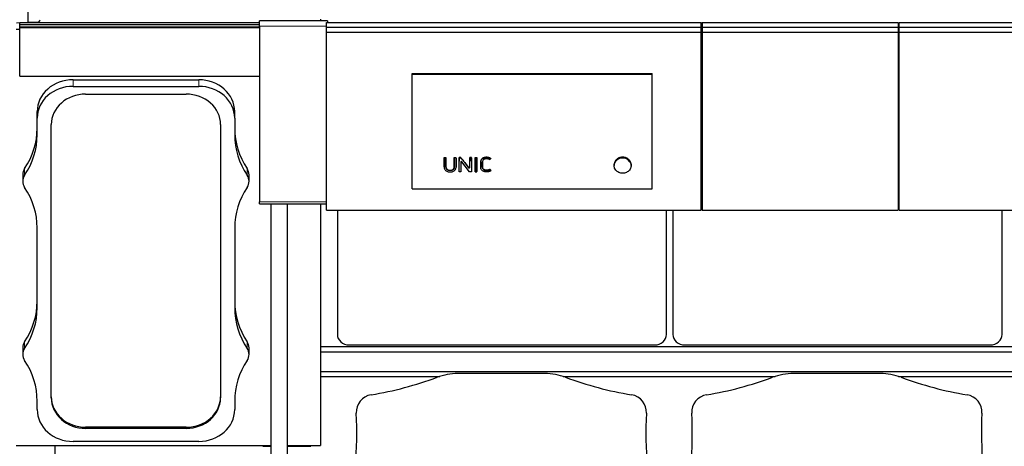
# Model space of a CAD drawing. Header units: inches. Extents: x 0 to 23760, y -13 to 16800.
# Tile 205 of 256: x 15444 to 17087, y 12390 to 13103. Entities that reach past the tile are written whole.
import ezdxf

# ---------------------------------------------------------------- set-up
doc = ezdxf.new("R2010")
doc.units = ezdxf.units.IN
doc.layers.add('1', color=7, linetype='Continuous', true_color=0xffffff)
doc.layers.add('254', color=7, linetype='Continuous', true_color=0xffffff)

msp = doc.modelspace()

# ---------------------------------------------------------------- linework, layer by layer
at = {"layer": '1', "color": 2, "linetype": 'Continuous', "lineweight": 25}
for p, q in [((15458.016, 13098.066), (15458.016, 13623.266)), ((15476.933, 13100.662), (15474.415, 13098.035)), ((15957.79, 13100.633), (15844.29, 13100.633)), ((15844.29, 13091.863), (15844.29, 13100.633)), ((15945.766, 13103.512), (15945.766, 13100.633)), ((15957.79, 13100.633), (15957.79, 13098.3)), ((15437.766, 13086.856), (15443.79, 13086.856)), ((15438.266, 13097.204), (15458.016, 13098.066)), ((15443.79, 13094.835), (15443.79, 13097.832)), ((15443.79, 13097.832), (15844.29, 13097.832)), ((15443.79, 13090.885), (15443.79, 13094.835)), ((15443.79, 13094.835), (15844.29, 13094.835)), ((15443.79, 13089.274), (15443.79, 13090.885)), ((15443.79, 13008.155), (15443.79, 13089.274)), ((15474.415, 13098.035), (15458.016, 13098.066)), ((15458.016, 13098.066), (15464.778, 13098.053)), ((15459.718, 13097.832), (15464.778, 13098.053)), ((15473.979, 13098.035), (15464.773, 13098.052)), ((15474.415, 13098.035), (15473.979, 13098.035)), ((15844.29, 13091.863), (15844.29, 12798.316)), ((15443.79, 13008.155), (15844.29, 13008.155)), ((15532.79, 13002.439), (15742.79, 13002.439)), ((16099.028, 13013.059), (16499.528, 13013.059)), ((16099.028, 13011.456), (16099.028, 13013.059)), ((16099.028, 12820.296), (16099.028, 13011.456)), ((16099.028, 13011.456), (16499.528, 13011.456)), ((16499.528, 13011.456), (16499.528, 13013.059)), ((16499.528, 12820.296), (16499.528, 13011.456)), ((15532.79, 12991.357), (15742.79, 12991.357)), ((16581.051, 12995.918), (16583.044, 12995.918)), ((16910.07, 12995.918), (16912.062, 12995.918)), ((15553.79, 12978.384), (15721.79, 12978.384)), ((15472.961, 12938.288), (15472.961, 12949.37)), ((15472.961, 12910.588), (15472.961, 12938.288)), ((15802.62, 12938.288), (15802.62, 12949.37)), ((15802.62, 12938.288), (15802.62, 12910.588)), ((15496.586, 12470.833), (15496.586, 12927.643)), ((15778.994, 12927.643), (15778.994, 12470.833)), ((16583.019, 12887.462), (16581.019, 12887.462)), ((16912.009, 12887.462), (16910.009, 12887.462)), ((16152.488, 12872.136), (16152.488, 12872.576)), ((16152.488, 12872.576), (16155.289, 12872.576)), ((16155.289, 12872.136), (16152.488, 12872.136)), ((16155.289, 12872.136), (16155.289, 12872.576)), ((16169.253, 12872.136), (16169.253, 12872.576)), ((16169.253, 12872.576), (16172.054, 12872.576)), ((16172.054, 12872.136), (16169.253, 12872.136)), ((16172.054, 12872.136), (16172.054, 12872.576)), ((16177.278, 12872.136), (16177.278, 12872.576)), ((16180.122, 12872.576), (16177.278, 12872.576)), ((16177.278, 12872.136), (16180.122, 12872.136)), ((16180.122, 12872.136), (16180.122, 12872.576)), ((16194.934, 12872.136), (16194.934, 12872.576)), ((16197.735, 12872.576), (16194.934, 12872.576)), ((16194.934, 12872.136), (16197.735, 12872.136)), ((16197.735, 12872.136), (16197.735, 12872.576)), ((16204.208, 12872.136), (16204.208, 12872.576)), ((16204.208, 12872.576), (16207.009, 12872.576)), ((16207.009, 12872.136), (16204.208, 12872.136)), ((16207.009, 12872.136), (16207.009, 12872.576)), ((16230.078, 12870.61), (16230.078, 12871.055)), ((16583.019, 12878.227), (16581.019, 12878.227)), ((16912.009, 12878.227), (16910.009, 12878.227)), ((16152.453, 12856.752), (16152.453, 12856.205)), ((16172.086, 12855.938), (16172.066, 12865.731)), ((16172.086, 12855.92), (16172.086, 12855.938)), ((16177.23, 12848.685), (16177.266, 12865.731)), ((16180.093, 12864.802), (16180.127, 12848.685)), ((16194.834, 12848.685), (16181.917, 12865.294)), ((16186.676, 12863.695), (16193.074, 12855.46)), ((16194.902, 12855.943), (16194.922, 12865.731)), ((16197.747, 12865.731), (16197.783, 12848.685)), ((16204.196, 12865.731), (16204.16, 12848.685)), ((16207.057, 12848.685), (16207.021, 12865.731)), ((16213.271, 12856.658), (16213.271, 12856.111)), ((16216.134, 12857.431), (16216.134, 12857.967)), ((16228.848, 12852.1), (16228.848, 12852.695)), ((16228.848, 12852.1), (16230.175, 12850.248)), ((16436.112, 12860.613), (16436.112, 12858.982)), ((16464.306, 12858.982), (16464.306, 12860.612)), ((15448.961, 12843.815), (15448.961, 12832.733)), ((15826.62, 12832.733), (15826.62, 12843.815)), ((16177.23, 12848.685), (16177.23, 12849.328)), ((16180.127, 12848.685), (16177.23, 12848.685)), ((16180.127, 12848.685), (16180.127, 12849.328)), ((16197.783, 12848.685), (16194.834, 12848.685)), ((16197.783, 12848.685), (16197.783, 12849.328)), ((16204.16, 12848.685), (16204.16, 12849.328)), ((16204.16, 12848.685), (16207.057, 12848.685)), ((16207.057, 12848.685), (16207.057, 12849.328)), ((16230.175, 12850.248), (16230.175, 12850.869)), ((16099.028, 12820.296), (16499.528, 12820.296)), ((15844.29, 12795.086), (15844.29, 12798.316)), ((15844.29, 12795.086), (15956.015, 12795.086)), ((15862.765, 12795.08), (15862.76, 12308.908)), ((15890.76, 12308.908), (15890.765, 12795.08)), ((15945.766, 12795.086), (15945.766, 12391.44)), ((15974.028, 12784.742), (15974.028, 12576.875)), ((16523.504, 12576.875), (16523.504, 12784.742)), ((16534.028, 12784.742), (16534.028, 12576.875)), ((17083.504, 12576.875), (17083.504, 12784.742)), ((15472.961, 12621.423), (15472.961, 12754.878)), ((15802.62, 12754.878), (15802.62, 12621.423)), ((15945.842, 12556.856), (20707.766, 12556.856)), ((15993.766, 12559.367), (16503.766, 12559.367)), ((16553.766, 12559.367), (17063.766, 12559.367)), ((15448.961, 12554.65), (15448.961, 12543.568)), ((15826.62, 12543.568), (15826.62, 12554.65)), ((15945.842, 12547.721), (20707.766, 12547.721)), ((15945.842, 12514.81), (20707.766, 12514.81)), ((16320.428, 12511.54), (16175.103, 12511.54)), ((16880.428, 12511.54), (16735.103, 12511.54)), ((15945.842, 12506.825), (16144.851, 12506.825)), ((16350.774, 12506.825), (16704.877, 12506.825)), ((16910.8, 12506.825), (17264.821, 12506.825)), ((15472.961, 12451.319), (15472.961, 12465.713)), ((15802.62, 12465.713), (15802.62, 12451.319)), ((15721.79, 12421.939), (15553.79, 12421.939)), ((15721.79, 12420.092), (15553.79, 12420.092)), ((15742.79, 12398.249), (15532.79, 12398.249)), ((15437.766, 12391.44), (15862.756, 12391.44)), ((15502.766, 12375.754), (15502.766, 12391.44)), ((15849.767, 12390.045), (15849.767, 12391.44)), ((15849.767, 12390.045), (15862.762, 12390.045)), ((15890.759, 12391.44), (15945.766, 12391.44)), ((15890.76, 12390.045), (15929.767, 12390.045)), ((15929.767, 12390.045), (15929.767, 12391.44))]:
    msp.add_line(p, q, dxfattribs=at)
at = {"layer": '1', "color": 110, "linetype": 'Continuous', "lineweight": 13}
for p, q in [((15443.79, 13090.885), (15844.29, 13090.885)), ((15443.79, 13089.274), (15844.29, 13089.274)), ((15956.015, 13091.863), (15844.29, 13091.863)), ((15532.79, 12991.357), (15532.79, 13002.439)), ((15742.79, 12991.357), (15742.79, 13002.439)), ((16222.891, 12872.446), (16222.891, 12872.886)), ((15452.067, 12842.811), (15452.067, 12853.893)), ((15823.513, 12842.811), (15823.513, 12853.893)), ((16152.476, 12865.731), (16152.476, 12866.197)), ((16155.301, 12865.731), (16155.301, 12866.197)), ((16169.241, 12865.731), (16169.241, 12866.197)), ((16172.066, 12865.731), (16172.066, 12866.197)), ((16172.086, 12855.938), (16172.086, 12856.487)), ((16177.266, 12865.731), (16177.266, 12866.197)), ((16180.093, 12864.802), (16180.093, 12864.803)), ((16186.676, 12863.695), (16186.676, 12864.175)), ((16193.074, 12855.46), (16193.074, 12856.014)), ((16194.902, 12855.943), (16194.902, 12856.492)), ((16194.922, 12865.731), (16194.922, 12866.197)), ((16197.747, 12865.731), (16197.747, 12866.197)), ((16204.196, 12865.731), (16204.196, 12866.197)), ((16207.021, 12865.731), (16207.021, 12866.197)), ((16213.313, 12865.474), (16213.313, 12865.942)), ((16438.542, 12867.54), (16438.542, 12866.085)), ((16461.876, 12867.54), (16461.876, 12866.085)), ((15844.29, 12798.316), (15956.015, 12798.316)), ((15452.067, 12553.646), (15452.067, 12564.728)), ((15823.513, 12553.646), (15823.513, 12564.728)), ((15553.79, 12420.092), (15553.79, 12421.939)), ((15721.79, 12420.092), (15721.79, 12421.939))]:
    msp.add_line(p, q, dxfattribs=at)
at = {"layer": '1', "color": 2, "linetype": 'Continuous', "lineweight": 25}
for centre, radius, start, end in [((16175.103, 12411.802), 99.738, 90, 110.300866), ((16320.428, 12411.802), 99.738, 69.699134, 90), ((16735.103, 12411.802), 99.738, 90, 110.300866), ((16880.428, 12411.802), 99.738, 69.699134, 90), ((15932.239, 13068.32), 600.262, 279.412175, 290.300866), ((16563.293, 13068.32), 600.262, 249.699134, 260.587824), ((16492.239, 13068.32), 600.262, 279.412175, 290.300866), ((17123.293, 13068.32), 600.262, 249.699134, 260.587824), ((16035.266, 12446.802), 29.738, 99.412165, 183.129124), ((16460.266, 12446.802), 29.738, 356.870865, 80.587837), ((16595.266, 12446.802), 29.738, 99.412165, 183.129124), ((17020.266, 12446.802), 29.738, 356.870865, 80.587837), ((15406.205, 12412.412), 600.262, 354.685246, 3.129124), ((17089.327, 12412.412), 600.262, 176.870876, 185.314754), ((15966.205, 12412.412), 600.262, 354.685246, 3.129124), ((17649.327, 12412.412), 600.262, 176.870876, 185.314754)]:
    msp.add_arc(centre, radius, start, end, dxfattribs=at)
for centre, major_axis, ratio, start_param, end_param in [((15474.766, 13102.743), (-1.579, 2.556), 0.9978722, 3.39466154, 4.15824309), ((15532.79, 12949.37), (-59.83, 0), 0.88701083, 4.71238898, 6.28318531), ((15742.79, 12949.37), (-59.83, 0), 0.88701083, 3.14159265, 4.71238898), ((15532.79, 12938.288), (-59.83, 0), 0.88701083, 4.71238898, 6.28318531), ((15742.79, 12938.288), (-59.83, 0), 0.88701083, 3.14159265, 4.71238898), ((15553.79, 12927.643), (-57.204, 0), 0.88701083, 4.71238898, 6.28318531), ((15721.79, 12927.643), (-57.204, 0), 0.88701083, 3.14159265, 4.71238898), ((15322.79, 12921.67), (150.17, 0), 0.88701083, 5.74936516, 6.28318531), ((15952.79, 12921.67), (150.17, 0), 0.88701083, 3.14159265, 3.67541281), ((15322.79, 12910.588), (150.17, 0), 0.88701083, 5.74936516, 6.28318531), ((15952.79, 12910.588), (150.17, 0), 0.88701083, 3.14159265, 3.67541281), ((16450.209, 12859.139), (-14.051, 0), 0.88701083, 3.73269857, 5.69207939), ((15471.29, 12843.815), (-22.33, 0), 0.88701083, 5.74936516, 6.28318531), ((15804.29, 12843.815), (-22.33, 0), 0.88701083, 3.14159265, 3.67541281), ((16172.042, 13483.092), (-1.929, 1219.029), 0.00090613, 2.10139844, 2.11065922), ((16177.289, 13466.84), (1.909, 1198.887), 0.00090032, 4.17130065, 4.18763657), ((16181.094, 12864.794), (-1.001, 0.044), 0.8870641, 3.78857302, 6.32444833), ((16180.069, 13467.11), (-1.91, 1199.227), 0.00090042, 2.09653496, 2.11197745), ((16176.81, 13467.812), (-759.097, 1185.966), 0.24187472, 1.94425658, 1.95214218), ((16193.9, 12855.951), (-1.001, 0.027), 0.87697787, 0.62372673, 3.16307828), ((16194.945, 13473.089), (1.917, 1206.632), 0.00090256, 4.17603531, 4.18536641), ((16197.725, 13468.42), (-1.911, 1200.848), 0.00090089, 2.0961246, 2.11243929), ((16204.218, 13466.832), (1.909, 1198.88), 0.00090032, 4.17130476, 4.18764073), ((16206.999, 13465.242), (-1.907, 1196.913), 0.00089975, 2.09496152, 2.11131884), ((16210.194, 13509.599), (-715.132, 1239.477), 0.23846327, 1.98683067, 1.98854641), ((15471.29, 12832.733), (-22.33, 0), 0.88701083, 5.74936516, 6.81700546), ((15804.29, 12832.733), (-22.33, 0), 0.88701083, 2.6077725, 3.67541281), ((15322.79, 12754.878), (150.17, 0), 0.88701083, 0, 0.53382015), ((15952.79, 12754.878), (150.17, 0), 0.88701083, 2.6077725, 3.14159265), ((15322.79, 12632.505), (150.17, 0), 0.88701083, 5.74936516, 6.28318531), ((15952.79, 12632.505), (150.17, 0), 0.88701083, 3.14159265, 3.67541281), ((15322.79, 12621.423), (150.17, 0), 0.88701083, 5.74936516, 6.28318531), ((15952.79, 12621.423), (150.17, 0), 0.88701083, 3.14159265, 3.67541281), ((15993.766, 12576.875), (19.738, 0), 0.88701083, 3.14159245, 4.7123892), ((16503.766, 12576.875), (19.738, 0), 0.88701083, 4.71238875, 6.2831855), ((16553.766, 12576.875), (19.738, 0), 0.88701083, 3.14159245, 4.7123892), ((17063.766, 12576.875), (19.738, 0), 0.88701083, 4.71238875, 6.2831855), ((15471.29, 12554.65), (-22.33, 0), 0.88701083, 5.74936516, 6.28318531), ((15804.29, 12554.65), (-22.33, 0), 0.88701083, 3.14159265, 3.67541281), ((15471.29, 12543.568), (-22.33, 0), 0.88701083, 5.74936516, 6.81700546), ((15804.29, 12543.568), (-22.33, 0), 0.88701083, 2.6077725, 3.67541281), ((15322.79, 12465.713), (150.17, 0), 0.88701083, 0, 0.53382015), ((15952.79, 12465.713), (150.17, 0), 0.88701083, 2.6077725, 3.14159265), ((15553.79, 12472.68), (-57.204, 0), 0.88701083, 0, 1.57079633), ((15553.79, 12470.833), (-57.204, 0), 0.88701083, 0, 1.57079633), ((15721.79, 12472.68), (-57.204, 0), 0.88701083, 1.57079633, 3.14159265), ((15721.79, 12470.833), (-57.204, 0), 0.88701083, 1.57079633, 3.14159265), ((15532.79, 12451.319), (-59.83, 0), 0.88701083, 0, 1.57079633), ((15742.79, 12451.319), (-59.83, 0), 0.88701083, 1.57079633, 3.14159265)]:
    msp.add_ellipse(centre, major_axis=major_axis, ratio=ratio, start_param=start_param, end_param=end_param, dxfattribs=at)
for points in [[(16152.476, 12866.197), (16152.481, 12868.32), (16152.485, 12870.446), (16152.488, 12872.576)], [(16155.289, 12872.576), (16155.293, 12870.446), (16155.297, 12868.32), (16155.301, 12866.197)], [(16169.241, 12866.197), (16169.245, 12868.32), (16169.249, 12870.446), (16169.253, 12872.576)], [(16172.054, 12872.576), (16172.058, 12870.446), (16172.061, 12868.32), (16172.066, 12866.197)], [(16177.278, 12872.576), (16177.274, 12870.446), (16177.271, 12868.32), (16177.266, 12866.197)], [(16194.934, 12872.576), (16194.93, 12870.446), (16194.927, 12868.32), (16194.922, 12866.197)], [(16197.747, 12866.197), (16197.743, 12868.32), (16197.739, 12870.446), (16197.735, 12872.576)], [(16204.196, 12866.197), (16204.201, 12868.32), (16204.204, 12870.446), (16204.208, 12872.576)], [(16207.009, 12872.576), (16207.013, 12870.446), (16207.017, 12868.32), (16207.021, 12866.197)], [(16228.728, 12868.771), (16227.783, 12869.368), (16226.726, 12869.743), (16225.606, 12869.999)]]:
    msp.add_open_spline(points, degree=3, dxfattribs=at)
for points, knots in [([(16152.488, 12872.136), (16152.487, 12871.555), (16152.486, 12870.975), (16152.482, 12868.84), (16152.48, 12867.285), (16152.476, 12865.731)], [0, 0, 0, 0, 0.2717687, 0.2717687, 1, 1, 1, 1]), ([(16155.301, 12865.731), (16155.3, 12866.311), (16155.299, 12866.891), (16155.295, 12869.026), (16155.292, 12870.581), (16155.289, 12872.136)], [0, 0, 0, 0, 0.2717687, 0.2717687, 1, 1, 1, 1]), ([(16169.253, 12872.136), (16169.252, 12871.555), (16169.251, 12870.975), (16169.247, 12868.84), (16169.244, 12867.285), (16169.241, 12865.731)], [0, 0, 0, 0, 0.2717687, 0.2717687, 1, 1, 1, 1]), ([(16172.066, 12865.731), (16172.064, 12866.311), (16172.063, 12866.891), (16172.059, 12869.026), (16172.056, 12870.581), (16172.054, 12872.136)], [0, 0, 0, 0, 0.2717687, 0.2717687, 1, 1, 1, 1]), ([(16177.266, 12865.731), (16177.269, 12867.285), (16177.272, 12868.84), (16177.276, 12870.975), (16177.277, 12871.555), (16177.278, 12872.136)], [0, 0, 0, 0, 0.7282313, 0.7282313, 1, 1, 1, 1]), ([(16186.676, 12864.175), (16185.583, 12865.572), (16184.491, 12866.97), (16182.306, 12869.771), (16181.214, 12871.173), (16180.122, 12872.576)], [0, 0, 0, 0, 0.5, 0.5, 1, 1, 1, 1]), ([(16180.122, 12872.136), (16181.186, 12870.764), (16182.251, 12869.393), (16184.062, 12867.06), (16184.809, 12866.099), (16185.929, 12864.657), (16186.302, 12864.176), (16186.676, 12863.695)], [0, 0, 0, 0, 0.48739305, 0.48739305, 0.82913102, 0.82913102, 1, 1, 1, 1]), ([(16194.922, 12865.731), (16194.926, 12867.285), (16194.928, 12868.84), (16194.932, 12870.975), (16194.933, 12871.555), (16194.934, 12872.136)], [0, 0, 0, 0, 0.7282313, 0.7282313, 1, 1, 1, 1]), ([(16197.735, 12872.136), (16197.738, 12870.581), (16197.741, 12869.026), (16197.745, 12866.891), (16197.746, 12866.311), (16197.747, 12865.731)], [0, 0, 0, 0, 0.7282313, 0.7282313, 1, 1, 1, 1]), ([(16204.208, 12872.136), (16204.207, 12871.555), (16204.206, 12870.975), (16204.202, 12868.84), (16204.199, 12867.285), (16204.196, 12865.731)], [0, 0, 0, 0, 0.2717687, 0.2717687, 1, 1, 1, 1]), ([(16207.021, 12865.731), (16207.02, 12866.311), (16207.019, 12866.891), (16207.015, 12869.026), (16207.012, 12870.581), (16207.009, 12872.136)], [0, 0, 0, 0, 0.2717687, 0.2717687, 1, 1, 1, 1]), ([(16222.891, 12872.886), (16222.313, 12872.886), (16221.74, 12872.851), (16220.609, 12872.707), (16220.05, 12872.597), (16219.429, 12872.428), (16219.36, 12872.409), (16219.223, 12872.369), (16219.018, 12872.307), (16218.548, 12872.151), (16218.158, 12871.996), (16217.65, 12871.767), (16217.402, 12871.643), (16217.04, 12871.44), (16216.921, 12871.37), (16216.745, 12871.26), (16216.687, 12871.223), (16216.571, 12871.147), (16216.514, 12871.108), (16216.006, 12870.757), (16215.597, 12870.411), (16215.046, 12869.841), (16214.873, 12869.643), (16214.67, 12869.384), (16214.63, 12869.332), (16214.552, 12869.226), (16214.513, 12869.173), (16214.4, 12869.012), (16214.328, 12868.904), (16214.122, 12868.576), (16213.998, 12868.353), (16213.779, 12867.896), (16213.684, 12867.662), (16213.566, 12867.303), (16213.531, 12867.182), (16213.483, 12866.999), (16213.468, 12866.937), (16213.44, 12866.814), (16213.375, 12866.505), (16213.333, 12866.193), (16213.313, 12865.942)], [0, 0, 0, 0, 0.125, 0.125, 0.25, 0.25, 0.265625, 0.265625, 0.28125, 0.3125, 0.375, 0.375, 0.4375, 0.4375, 0.46875, 0.46875, 0.484375, 0.484375, 0.5, 0.5, 0.625, 0.625, 0.6875, 0.6875, 0.703125, 0.703125, 0.71875, 0.71875, 0.75, 0.75, 0.8125, 0.8125, 0.875, 0.875, 0.90625, 0.90625, 0.921875, 0.921875, 0.9375, 1, 1, 1, 1]), ([(16213.313, 12865.474), (16213.353, 12865.978), (16213.446, 12866.473), (16213.761, 12867.442), (16213.987, 12867.906), (16214.534, 12868.78), (16214.86, 12869.2), (16215.6, 12869.967), (16216.01, 12870.314), (16216.909, 12870.937), (16217.399, 12871.211), (16218.416, 12871.669), (16218.947, 12871.856), (16220.603, 12872.307), (16221.736, 12872.446), (16222.891, 12872.446)], [0, 0, 0, 0, 0.125, 0.125, 0.25, 0.25, 0.375, 0.375, 0.5, 0.5, 0.625, 0.625, 0.75, 0.75, 1, 1, 1, 1]), ([(16218.697, 12869.205), (16218.148, 12868.859), (16217.665, 12868.424), (16216.906, 12867.45), (16216.608, 12866.905), (16216.235, 12865.774), (16216.148, 12865.178), (16216.114, 12864.292), (16216.12, 12863.996), (16216.122, 12863.405), (16216.125, 12861.927), (16216.129, 12859.858), (16216.133, 12858.085), (16216.135, 12856.903), (16216.117, 12856.309), (16216.261, 12855.141), (16216.415, 12854.559), (16216.933, 12853.475), (16217.286, 12852.961), (16218.153, 12852.068), (16218.682, 12851.692), (16219.845, 12851.098), (16220.479, 12850.891), (16221.795, 12850.621), (16222.462, 12850.57), (16223.81, 12850.603), (16224.482, 12850.671), (16225.792, 12850.89), (16226.438, 12851.035), (16227.689, 12851.468), (16228.294, 12851.753), (16228.848, 12852.1)], [0, 0, 0, 0, 0.0625, 0.0625, 0.125, 0.125, 0.1875, 0.1875, 0.21875, 0.21875, 0.25, 0.375, 0.4375, 0.4375, 0.5, 0.5, 0.5625, 0.5625, 0.625, 0.625, 0.6875, 0.6875, 0.75, 0.75, 0.8125, 0.8125, 0.875, 0.875, 0.9375, 0.9375, 1, 1, 1, 1]), ([(16225.606, 12869.999), (16224.438, 12870.265), (16223.221, 12870.384), (16221.444, 12870.216), (16220.849, 12870.101), (16219.719, 12869.752), (16219.189, 12869.515), (16218.697, 12869.205)], [0, 0, 0, 0, 0.5, 0.5, 0.75, 0.75, 1, 1, 1, 1]), ([(16230.078, 12871.055), (16229.564, 12871.385), (16229.019, 12871.669), (16228.369, 12871.936), (16228.296, 12871.965), (16228.151, 12872.021), (16228.078, 12872.048), (16227.858, 12872.128), (16227.71, 12872.177), (16227.264, 12872.318), (16226.963, 12872.399), (16226.354, 12872.542), (16226.046, 12872.604), (16225.58, 12872.683), (16225.346, 12872.719), (16225.11, 12872.749), (16224.953, 12872.769), (16224.874, 12872.778), (16224.479, 12872.82), (16224.162, 12872.845), (16223.528, 12872.878), (16223.21, 12872.886), (16222.891, 12872.886)], [0, 0, 0, 0, 0.25, 0.25, 0.28125, 0.28125, 0.3125, 0.3125, 0.375, 0.375, 0.5, 0.5, 0.625, 0.625, 0.6875, 0.71875, 0.71875, 0.75, 0.75, 0.875, 0.875, 1, 1, 1, 1]), ([(16222.891, 12872.446), (16224.166, 12872.446), (16225.438, 12872.318), (16227.278, 12871.884), (16227.882, 12871.695), (16229.023, 12871.223), (16229.565, 12870.941), (16230.078, 12870.61)], [0, 0, 0, 0, 0.5, 0.5, 0.75, 0.75, 1, 1, 1, 1]), ([(16230.078, 12870.61), (16229.987, 12870.486), (16229.896, 12870.362), (16229.446, 12869.749), (16229.087, 12869.26), (16228.728, 12868.771)], [0, 0, 0, 0, 0.20246304, 0.20246304, 1, 1, 1, 1]), ([(16461.876, 12867.54), (16461.715, 12867.748), (16461.38, 12868.154), (16461.018, 12868.539), (16460.458, 12869.1), (16460.059, 12869.454), (16459.422, 12869.953), (16459.204, 12870.115), (16458.866, 12870.349), (16458.752, 12870.425), (16458.52, 12870.576), (16458.404, 12870.65), (16457.814, 12871.009), (16457.327, 12871.269), (16456.32, 12871.736), (16455.8, 12871.942), (16454.997, 12872.211), (16454.725, 12872.294), (16454.38, 12872.389), (16454.311, 12872.408), (16454.173, 12872.444), (16453.965, 12872.496), (16453.757, 12872.544), (16453.061, 12872.696), (16452.499, 12872.786), (16451.366, 12872.908), (16450.795, 12872.939), (16450.075, 12872.939), (16449.931, 12872.938), (16449.714, 12872.932), (16449.641, 12872.929), (16449.497, 12872.924), (16449.137, 12872.907), (16448.78, 12872.878), (16447.927, 12872.787), (16447.366, 12872.697), (16446.535, 12872.517), (16445.984, 12872.382), (16445.44, 12872.217), (16445.103, 12872.105), (16445.035, 12872.082), (16444.901, 12872.035), (16444.701, 12871.963), (16444.504, 12871.888), (16444.112, 12871.733), (16443.855, 12871.623), (16443.099, 12871.273), (16442.613, 12871.013), (16441.91, 12870.586), (16441.68, 12870.437), (16441.342, 12870.203), (16441.231, 12870.124), (16441.065, 12870.002), (16441.011, 12869.961), (16440.902, 12869.878), (16440.848, 12869.837), (16440.366, 12869.46), (16439.965, 12869.104), (16439.402, 12868.54), (16439.04, 12868.154), (16438.704, 12867.748), (16438.542, 12867.54)], [0, 0, 0, 0, 0.03125, 0.0625, 0.0625, 0.125, 0.125, 0.15625, 0.15625, 0.171875, 0.171875, 0.1875, 0.1875, 0.25, 0.25, 0.3125, 0.3125, 0.34375, 0.34375, 0.3515625, 0.3515625, 0.359375, 0.375, 0.375, 0.4375, 0.4375, 0.5, 0.5, 0.515625, 0.515625, 0.5234375, 0.5234375, 0.53125, 0.5625, 0.5625, 0.625, 0.625, 0.65625, 0.6875, 0.6875, 0.6953125, 0.6953125, 0.703125, 0.71875, 0.71875, 0.75, 0.75, 0.8125, 0.8125, 0.84375, 0.84375, 0.859375, 0.859375, 0.8671875, 0.8671875, 0.875, 0.875, 0.9375, 0.9375, 0.96875, 1, 1, 1, 1]), ([(16152.476, 12865.731), (16152.47, 12862.819), (16152.464, 12859.908), (16152.457, 12856.269), (16152.427, 12855.54), (16152.642, 12854.088), (16152.879, 12853.356), (16153.62, 12852.01), (16154.106, 12851.394), (16155.284, 12850.326), (16155.978, 12849.872), (16157.469, 12849.16), (16158.282, 12848.895), (16159.921, 12848.527), (16160.759, 12848.421), (16162.469, 12848.351), (16163.321, 12848.385), (16164.997, 12848.602), (16165.834, 12848.789), (16167.421, 12849.332), (16168.179, 12849.694), (16169.54, 12850.592), (16170.142, 12851.131), (16171.119, 12852.35), (16171.498, 12853.01), (16171.987, 12854.451), (16172.088, 12855.188), (16172.086, 12855.938)], [0, 0, 0, 0, 0.25, 0.25, 0.3125, 0.3125, 0.375, 0.375, 0.4375, 0.4375, 0.5, 0.5, 0.5625, 0.5625, 0.625, 0.625, 0.6875, 0.6875, 0.75, 0.75, 0.8125, 0.8125, 0.875, 0.875, 0.9375, 0.9375, 1, 1, 1, 1]), ([(16152.453, 12856.752), (16152.453, 12856.971), (16152.456, 12857.19), (16152.458, 12857.501), (16152.458, 12857.592), (16152.459, 12857.775), (16152.459, 12858.049), (16152.461, 12858.688), (16152.463, 12859.968), (16152.466, 12861.066), (16152.47, 12863.263), (16152.473, 12864.729), (16152.476, 12866.197)], [0, 0, 0, 0, 0.06982152, 0.06982152, 0.0988896, 0.0988896, 0.12795768, 0.18609383, 0.30236614, 0.53491076, 0.53491076, 1, 1, 1, 1]), ([(16155.301, 12866.197), (16155.305, 12864.636), (16155.31, 12862.296), (16155.315, 12859.572), (16155.318, 12858.406), (16155.319, 12857.969), (16155.319, 12857.92), (16155.319, 12857.823), (16155.318, 12857.677), (16155.317, 12857.337), (16155.318, 12857.046), (16155.326, 12856.803), (16155.327, 12856.755), (16155.332, 12856.658), (16155.34, 12856.513), (16155.353, 12856.368), (16155.385, 12856.08), (16155.414, 12855.889), (16155.491, 12855.509), (16155.539, 12855.321), (16155.612, 12855.087), (16155.628, 12855.041), (16155.66, 12854.947), (16155.677, 12854.901), (16155.729, 12854.762), (16155.767, 12854.671), (16155.847, 12854.491), (16155.89, 12854.402), (16155.981, 12854.227), (16156.029, 12854.141), (16156.181, 12853.885), (16156.292, 12853.719), (16156.477, 12853.479), (16156.541, 12853.399), (16156.642, 12853.283), (16156.677, 12853.245), (16156.747, 12853.168), (16156.783, 12853.131), (16156.965, 12852.946), (16157.119, 12852.806), (16157.446, 12852.545), (16157.618, 12852.424), (16157.89, 12852.255), (16157.982, 12852.201), (16158.125, 12852.123), (16158.173, 12852.097), (16158.269, 12852.047), (16158.318, 12852.023), (16158.565, 12851.904), (16158.766, 12851.818), (16159.178, 12851.666), (16159.388, 12851.599), (16159.709, 12851.511), (16159.817, 12851.484), (16159.981, 12851.446), (16160.036, 12851.433), (16160.145, 12851.41), (16160.2, 12851.399), (16160.475, 12851.345), (16160.695, 12851.31), (16161.137, 12851.254), (16161.58, 12851.212), (16162.026, 12851.199), (16162.474, 12851.199), (16162.698, 12851.206), (16162.979, 12851.224), (16163.036, 12851.228), (16163.148, 12851.237), (16163.316, 12851.252), (16163.483, 12851.272), (16163.815, 12851.315), (16164.034, 12851.351), (16164.467, 12851.438), (16164.681, 12851.489), (16164.946, 12851.563), (16164.998, 12851.578), (16165.104, 12851.609), (16165.156, 12851.625), (16165.313, 12851.676), (16165.52, 12851.748), (16165.725, 12851.829), (16165.877, 12851.894), (16165.928, 12851.917), (16166.028, 12851.962), (16166.077, 12851.986), (16166.323, 12852.105), (16166.512, 12852.209), (16166.876, 12852.435), (16167.05, 12852.556), (16167.3, 12852.752), (16167.381, 12852.82), (16167.479, 12852.908), (16167.499, 12852.926), (16167.538, 12852.961), (16167.595, 12853.015), (16167.651, 12853.07), (16167.834, 12853.255), (16167.97, 12853.409), (16168.157, 12853.649), (16168.218, 12853.73), (16168.333, 12853.896), (16168.415, 12854.022), (16168.492, 12854.152), (16168.542, 12854.24), (16168.567, 12854.284), (16168.638, 12854.417), (16168.683, 12854.506), (16168.766, 12854.686), (16168.804, 12854.777), (16168.876, 12854.96), (16168.909, 12855.053), (16168.999, 12855.332), (16169.049, 12855.52), (16169.109, 12855.807), (16169.126, 12855.903), (16169.156, 12856.096), (16169.194, 12856.387), (16169.213, 12856.677), (16169.22, 12856.919), (16169.22, 12856.968), (16169.222, 12857.065), (16169.222, 12857.113), (16169.222, 12857.258), (16169.223, 12857.549), (16169.225, 12858.228), (16169.229, 12859.586), (16169.235, 12862.304), (16169.237, 12864.639), (16169.241, 12866.197)], [0, 0, 0, 0, 0.125, 0.1875, 0.21875, 0.21875, 0.22265625, 0.22265625, 0.2265625, 0.234375, 0.25, 0.25, 0.25390625, 0.25390625, 0.2578125, 0.265625, 0.265625, 0.28125, 0.28125, 0.296875, 0.296875, 0.30078125, 0.30078125, 0.3046875, 0.3046875, 0.3125, 0.3125, 0.3203125, 0.3203125, 0.328125, 0.328125, 0.34375, 0.34375, 0.3515625, 0.3515625, 0.35546875, 0.35546875, 0.359375, 0.359375, 0.375, 0.375, 0.390625, 0.390625, 0.3984375, 0.3984375, 0.40234375, 0.40234375, 0.40625, 0.40625, 0.421875, 0.421875, 0.4375, 0.4375, 0.4453125, 0.4453125, 0.44921875, 0.44921875, 0.453125, 0.453125, 0.46875, 0.46875, 0.484375, 0.5, 0.5, 0.515625, 0.515625, 0.51953125, 0.51953125, 0.5234375, 0.53125, 0.53125, 0.546875, 0.546875, 0.5625, 0.5625, 0.56640625, 0.56640625, 0.5703125, 0.5703125, 0.578125, 0.5859375, 0.5859375, 0.58984375, 0.58984375, 0.59375, 0.59375, 0.609375, 0.609375, 0.625, 0.625, 0.6328125, 0.6328125, 0.63476563, 0.63476563, 0.63671875, 0.640625, 0.640625, 0.65625, 0.65625, 0.6640625, 0.6640625, 0.671875, 0.67578125, 0.67578125, 0.6796875, 0.6796875, 0.6875, 0.6875, 0.6953125, 0.6953125, 0.703125, 0.703125, 0.71875, 0.71875, 0.7265625, 0.7265625, 0.734375, 0.75, 0.75, 0.75390625, 0.75390625, 0.7578125, 0.7578125, 0.765625, 0.78125, 0.8125, 0.875, 1, 1, 1, 1]), ([(16169.241, 12865.731), (16169.234, 12862.664), (16169.233, 12859.598), (16169.22, 12856.148), (16169.194, 12855.765), (16169.069, 12855.001), (16168.967, 12854.615), (16168.667, 12853.868), (16168.473, 12853.513), (16168.001, 12852.841), (16167.719, 12852.523), (16166.767, 12851.69), (16165.971, 12851.269), (16164.265, 12850.738), (16163.347, 12850.601), (16161.547, 12850.567), (16160.634, 12850.664), (16158.899, 12851.105), (16158.069, 12851.475), (16157.05, 12852.256), (16156.744, 12852.558), (16156.23, 12853.207), (16156.015, 12853.557), (16155.503, 12854.663), (16155.355, 12855.453), (16155.312, 12856.639), (16155.32, 12857.034), (16155.318, 12857.825), (16155.315, 12859.011), (16155.31, 12861.778), (16155.305, 12864.149), (16155.301, 12865.731)], [0, 0, 0, 0, 0.25, 0.25, 0.28125, 0.28125, 0.3125, 0.3125, 0.34375, 0.34375, 0.375, 0.375, 0.4375, 0.4375, 0.5, 0.5, 0.5625, 0.5625, 0.625, 0.625, 0.65625, 0.65625, 0.6875, 0.6875, 0.75, 0.75, 0.78125, 0.78125, 0.8125, 0.875, 1, 1, 1, 1]), ([(16194.902, 12856.492), (16194.902, 12856.447), (16194.897, 12856.401), (16194.885, 12856.333), (16194.879, 12856.311), (16194.867, 12856.266), (16194.86, 12856.244), (16194.843, 12856.201), (16194.834, 12856.179), (16194.813, 12856.137), (16194.802, 12856.117), (16194.778, 12856.076), (16194.765, 12856.056), (16194.737, 12856.017), (16194.722, 12855.998), (16194.691, 12855.961), (16194.674, 12855.943), (16194.639, 12855.909), (16194.621, 12855.892), (16194.583, 12855.86), (16194.563, 12855.845), (16194.523, 12855.815), (16194.502, 12855.802), (16194.458, 12855.775), (16194.436, 12855.763), (16194.39, 12855.739), (16194.367, 12855.728), (16194.319, 12855.708), (16194.295, 12855.699), (16194.245, 12855.682), (16194.22, 12855.675), (16194.169, 12855.662), (16194.144, 12855.656), (16194.092, 12855.646), (16194.065, 12855.642), (16194.013, 12855.636), (16193.986, 12855.634), (16193.933, 12855.632), (16193.907, 12855.631), (16193.854, 12855.633), (16193.827, 12855.634), (16193.774, 12855.639), (16193.748, 12855.642), (16193.696, 12855.651), (16193.67, 12855.656), (16193.618, 12855.668), (16193.593, 12855.675), (16193.543, 12855.691), (16193.519, 12855.699), (16193.47, 12855.718), (16193.446, 12855.728), (16193.377, 12855.762), (16193.332, 12855.787), (16193.269, 12855.829), (16193.249, 12855.844), (16193.21, 12855.875), (16193.191, 12855.891), (16193.137, 12855.941), (16193.104, 12855.976), (16193.074, 12856.014)], [0, 0, 0, 0, 0.0625, 0.0625, 0.09375, 0.09375, 0.125, 0.125, 0.15625, 0.15625, 0.1875, 0.1875, 0.21875, 0.21875, 0.25, 0.25, 0.28125, 0.28125, 0.3125, 0.3125, 0.34375, 0.34375, 0.375, 0.375, 0.40625, 0.40625, 0.4375, 0.4375, 0.46875, 0.46875, 0.5, 0.5, 0.53125, 0.53125, 0.5625, 0.5625, 0.59375, 0.59375, 0.625, 0.625, 0.65625, 0.65625, 0.6875, 0.6875, 0.71875, 0.71875, 0.75, 0.75, 0.78125, 0.78125, 0.8125, 0.8125, 0.875, 0.875, 0.90625, 0.90625, 0.9375, 0.9375, 1, 1, 1, 1]), ([(16230.175, 12850.248), (16229.611, 12849.894), (16228.998, 12849.606), (16227.743, 12849.121), (16227.098, 12848.916), (16225.764, 12848.605), (16225.08, 12848.5), (16223.712, 12848.378), (16223.024, 12848.357), (16221.639, 12848.411), (16220.956, 12848.491), (16219.615, 12848.758), (16218.951, 12848.947), (16217.063, 12849.676), (16215.921, 12850.403), (16214.63, 12851.812), (16214.268, 12852.331), (16213.703, 12853.422), (16213.506, 12854.01), (16213.339, 12854.898), (16213.303, 12855.196), (16213.268, 12855.798), (16213.271, 12856.101), (16213.273, 12857.008), (16213.277, 12858.822), (16213.282, 12861.241), (16213.287, 12863.358), (16213.289, 12864.265), (16213.29, 12864.87), (16213.289, 12865.172), (16213.313, 12865.474)], [0, 0, 0, 0, 0.0625, 0.0625, 0.125, 0.125, 0.1875, 0.1875, 0.25, 0.25, 0.3125, 0.3125, 0.375, 0.375, 0.5, 0.5, 0.5625, 0.5625, 0.625, 0.625, 0.65625, 0.65625, 0.6875, 0.6875, 0.75, 0.875, 0.9375, 0.96875, 0.96875, 1, 1, 1, 1]), ([(16213.313, 12865.942), (16213.289, 12865.644), (16213.29, 12865.345), (16213.289, 12864.748), (16213.288, 12864.449), (16213.286, 12863.554), (16213.282, 12861.764), (16213.279, 12859.977), (16213.275, 12858.192), (16213.273, 12857.597), (16213.272, 12856.929), (16213.272, 12856.854), (16213.271, 12856.742), (16213.271, 12856.703), (16213.271, 12856.665)], [0, 0, 0, 0, 0.0963484, 0.0963484, 0.19269679, 0.19269679, 0.38539358, 0.77078717, 0.77078717, 0.96348396, 0.96348396, 0.98757106, 0.98757106, 1, 1, 1, 1]), ([(16228.848, 12852.695), (16228.709, 12852.61), (16228.569, 12852.529), (16228.282, 12852.375), (16227.992, 12852.228), (16227.542, 12852.032), (16227.234, 12851.917), (16226.921, 12851.81), (16226.762, 12851.76), (16226.521, 12851.691), (16226.44, 12851.669), (16226.277, 12851.627), (16226.195, 12851.606), (16225.787, 12851.51), (16225.458, 12851.447), (16224.798, 12851.338), (16224.466, 12851.295), (16223.967, 12851.247), (16223.8, 12851.234), (16223.465, 12851.214), (16223.297, 12851.206), (16222.96, 12851.199), (16222.791, 12851.199), (16222.537, 12851.206), (16222.452, 12851.209), (16222.282, 12851.219), (16222.197, 12851.225), (16221.942, 12851.246), (16221.773, 12851.265), (16221.439, 12851.313), (16221.273, 12851.342), (16220.944, 12851.409), (16220.781, 12851.448), (16220.458, 12851.534), (16220.298, 12851.582), (16220.099, 12851.65), (16220.059, 12851.663), (16219.98, 12851.692), (16219.941, 12851.706), (16219.824, 12851.75), (16219.669, 12851.812), (16219.519, 12851.878), (16219.37, 12851.947), (16219.297, 12851.983), (16219.08, 12852.094), (16218.939, 12852.173), (16218.664, 12852.34), (16218.531, 12852.429), (16218.336, 12852.569), (16218.241, 12852.641), (16218.147, 12852.717), (16218.086, 12852.768), (16218.055, 12852.793), (16217.964, 12852.872), (16217.906, 12852.925), (16217.791, 12853.033), (16217.736, 12853.088), (16217.574, 12853.256), (16217.471, 12853.371), (16217.278, 12853.609), (16217.186, 12853.731), (16217.057, 12853.919), (16216.994, 12854.014), (16216.934, 12854.111), (16216.895, 12854.177), (16216.876, 12854.209), (16216.819, 12854.308), (16216.783, 12854.375), (16216.713, 12854.508), (16216.68, 12854.575), (16216.585, 12854.778), (16216.528, 12854.915), (16216.428, 12855.192), (16216.384, 12855.332), (16216.307, 12855.616), (16216.275, 12855.76), (16216.24, 12855.941), (16216.234, 12855.977), (16216.222, 12856.05), (16216.216, 12856.086), (16216.199, 12856.195), (16216.19, 12856.268), (16216.149, 12856.631), (16216.137, 12856.922), (16216.132, 12857.359), (16216.133, 12857.504), (16216.133, 12857.723), (16216.134, 12857.832), (16216.134, 12857.941), (16216.134, 12858.014), (16216.134, 12858.05), (16216.133, 12858.669), (16216.129, 12860.418), (16216.125, 12862.315), (16216.122, 12863.703), (16216.121, 12863.922), (16216.121, 12864.068), (16216.121, 12864.141), (16216.12, 12864.356), (16216.119, 12864.497), (16216.119, 12864.638)], [0, 0, 0, 0, 0.01962131, 0.01962131, 0.03924262, 0.05886393, 0.07848523, 0.07848523, 0.09810654, 0.09810654, 0.1079172, 0.1079172, 0.11772785, 0.11772785, 0.15697047, 0.15697047, 0.19621309, 0.19621309, 0.2158344, 0.2158344, 0.2354557, 0.2354557, 0.25507701, 0.25507701, 0.26488767, 0.26488767, 0.27469832, 0.27469832, 0.29431963, 0.29431963, 0.31394094, 0.31394094, 0.33356225, 0.33356225, 0.35318356, 0.35318356, 0.35808888, 0.35808888, 0.36299421, 0.36299421, 0.37280486, 0.38261552, 0.38261552, 0.39242617, 0.39242617, 0.41204748, 0.41204748, 0.43166879, 0.43166879, 0.44147945, 0.44638477, 0.44638477, 0.4512901, 0.4512901, 0.46110075, 0.46110075, 0.47091141, 0.47091141, 0.49053272, 0.49053272, 0.51015403, 0.51015403, 0.51996468, 0.52487001, 0.52487001, 0.52977533, 0.52977533, 0.53958599, 0.53958599, 0.54939664, 0.54939664, 0.56901795, 0.56901795, 0.58863926, 0.58863926, 0.60826057, 0.60826057, 0.6131659, 0.6131659, 0.61807122, 0.61807122, 0.62788188, 0.62788188, 0.66712449, 0.66712449, 0.6867458, 0.6867458, 0.69655646, 0.70146178, 0.70146178, 0.70636711, 0.70636711, 0.78485235, 0.94182282, 0.96144412, 0.97125478, 0.97125478, 0.98106543, 0.98106543, 1, 1, 1, 1]), ([(16438.882, 12851.399), (16438.013, 12852.463), (16437.339, 12853.627), (16436.635, 12855.488), (16436.455, 12856.119), (16436.203, 12857.401), (16436.131, 12858.057), (16436.085, 12860.013), (16436.274, 12861.302), (16437.1, 12863.819), (16437.717, 12864.994), (16438.542, 12866.085)], [0, 0, 0, 0, 0.25, 0.25, 0.375, 0.375, 0.5, 0.5, 0.75, 0.75, 1, 1, 1, 1]), ([(16438.542, 12867.54), (16437.716, 12866.473), (16437.1, 12865.326), (16436.662, 12864.024), (16436.637, 12863.947), (16436.589, 12863.793), (16436.565, 12863.716), (16436.498, 12863.483), (16436.457, 12863.327), (16436.343, 12862.86), (16436.282, 12862.548), (16436.152, 12861.693), (16436.112, 12861.148), (16436.112, 12860.6)], [0, 0, 0, 0, 0.51746442, 0.51746442, 0.54980595, 0.54980595, 0.58214748, 0.58214748, 0.64683053, 0.64683053, 0.77619664, 0.77619664, 1, 1, 1, 1]), ([(16461.876, 12866.085), (16462.701, 12864.994), (16463.319, 12863.819), (16464.144, 12861.302), (16464.334, 12860.013), (16464.288, 12858.057), (16464.216, 12857.401), (16463.963, 12856.119), (16463.783, 12855.488), (16463.079, 12853.627), (16462.405, 12852.463), (16461.537, 12851.399)], [0, 0, 0, 0, 0.25, 0.25, 0.5, 0.5, 0.625, 0.625, 0.75, 0.75, 1, 1, 1, 1]), ([(16464.306, 12860.622), (16464.306, 12860.681), (16464.306, 12860.74), (16464.303, 12860.878), (16464.3, 12860.997), (16464.295, 12861.117), (16464.291, 12861.197), (16464.288, 12861.237), (16464.266, 12861.596), (16464.233, 12861.913), (16464.091, 12862.855), (16463.941, 12863.473), (16463.636, 12864.385), (16463.521, 12864.686), (16463.36, 12865.06), (16463.327, 12865.135), (16463.259, 12865.283), (16463.224, 12865.358), (16463.116, 12865.579), (16462.743, 12866.311), (16462.289, 12867.007), (16461.876, 12867.54)], [0, 0, 0, 0, 0.02404112, 0.02404112, 0.05657308, 0.07283906, 0.07283906, 0.08910505, 0.08910505, 0.2192329, 0.2192329, 0.4794886, 0.4794886, 0.60961645, 0.60961645, 0.64214841, 0.64214841, 0.67468037, 0.67468037, 0.7397443, 1, 1, 1, 1]), ([(16461.537, 12851.399), (16460.886, 12850.602), (16460.141, 12849.887), (16458.465, 12848.616), (16457.54, 12848.068), (16455.582, 12847.183), (16454.532, 12846.841), (16452.403, 12846.388), (16451.306, 12846.272), (16449.096, 12846.274), (16448.01, 12846.389), (16445.874, 12846.844), (16444.827, 12847.188), (16442.878, 12848.069), (16441.952, 12848.617), (16440.278, 12849.887), (16439.533, 12850.602), (16438.882, 12851.399)], [0, 0, 0, 0, 0.125, 0.125, 0.25, 0.25, 0.375, 0.375, 0.5, 0.5, 0.625, 0.625, 0.75, 0.75, 0.875, 0.875, 1, 1, 1, 1])]:
    msp.add_open_spline(points, degree=3, knots=knots, dxfattribs=at)
at = {"layer": '254', "color": 2, "linetype": 'Continuous', "lineweight": 25}
for p, q in [((15956.016, 13090.107), (15956.016, 13098.3)), ((15956.016, 13098.3), (16581.016, 13098.3)), ((15956.016, 13081.636), (15956.016, 13090.107)), ((15956.016, 13090.107), (16581.016, 13090.107)), ((16581.016, 13090.107), (16581.016, 13098.3)), ((16581.016, 13081.636), (16581.016, 13090.107)), ((16583.016, 13098.3), (16583.016, 13090.107)), ((16583.016, 13098.3), (16910.016, 13098.3)), ((16583.016, 13090.107), (16910.016, 13090.107)), ((16583.016, 13090.107), (16583.016, 13081.636)), ((16910.016, 13098.3), (16910.016, 13090.107)), ((16910.016, 13090.107), (16910.016, 13081.636)), ((16912.016, 13090.107), (16912.016, 13098.3)), ((16912.016, 13098.3), (17537.016, 13098.3)), ((16912.016, 13081.636), (16912.016, 13090.107)), ((16912.016, 13090.107), (17537.016, 13090.107)), ((15956.016, 12784.744), (15956.016, 13081.636)), ((15956.016, 13081.636), (16581.016, 13081.636)), ((16581.016, 12784.744), (16581.016, 13081.636)), ((16583.016, 13081.636), (16910.016, 13081.636)), ((16583.016, 13081.636), (16583.016, 12784.744)), ((16910.016, 13081.636), (16910.016, 12784.744)), ((16912.016, 13081.636), (17537.016, 13081.636)), ((16912.016, 12784.744), (16912.016, 13081.636)), ((15956.016, 12784.744), (16581.016, 12784.744)), ((16583.016, 12784.744), (16910.016, 12784.744)), ((16912.016, 12784.744), (17537.016, 12784.744))]:
    msp.add_line(p, q, dxfattribs=at)

doc.saveas('drawing.dxf')
